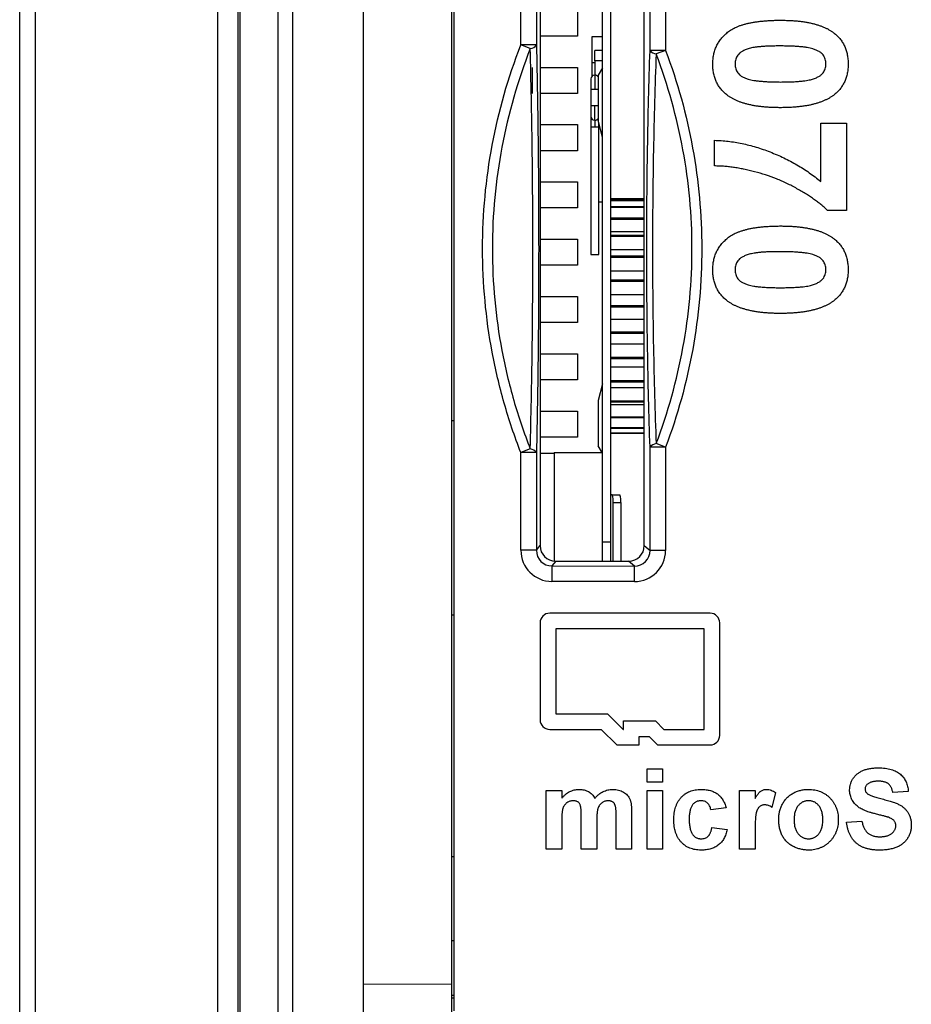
# Model space of a CAD drawing. Header units: millimetres. Extents: x 0 to 594, y 0 to 420.
# Tile 60 of 94: x 436 to 453, y 198 to 217. Entities that reach past the tile are written whole.
import ezdxf

# ---------------------------------------------------------------- set-up
doc = ezdxf.new("R2010")
doc.units = ezdxf.units.MM

msp = doc.modelspace()

# ---------------------------------------------------------------- linework, layer by layer
at = {"color": 7, "linetype": 'Continuous', "lineweight": 25}
for p, q in [((444.698, 198.115), (444.698, 231.661)), ((444.648, 231.598), (444.648, 198.632)), ((442.948, 228.451), (442.948, 196.046)), ((436.348, 194.71), (436.348, 227.363)), ((440.548, 196.046), (440.548, 227.087)), ((440.576, 227.087), (440.576, 196.046)), ((436.648, 226.649), (436.648, 196.018)), ((440.148, 226.649), (440.148, 196.018)), ((441.589, 223.374), (441.589, 196.046)), ((441.317, 196.046), (441.317, 223.217)), ((445.977, 216.665), (445.977, 218.541)), ((446.277, 218.541), (446.277, 216.665)), ((446.348, 218.452), (446.348, 207.049)), ((448.348, 207.049), (448.348, 218.452)), ((448.46, 216.561), (448.46, 218.545)), ((448.759, 218.545), (448.759, 216.561)), ((447.548, 207.125), (447.548, 218.075)), ((447.698, 218.075), (447.698, 207.125)), ((447.065, 217.335), (447.065, 216.835)), ((447.065, 216.835), (446.348, 216.835)), ((447.348, 216.068), (447.348, 216.825)), ((447.348, 216.825), (447.548, 216.825)), ((446.158, 216.595), (445.977, 216.665)), ((446.277, 216.665), (445.977, 216.665)), ((447.548, 216.559), (447.398, 216.559)), ((447.398, 216.359), (447.398, 216.559)), ((448.759, 216.561), (448.46, 216.561)), ((448.759, 216.561), (448.578, 216.493)), ((447.548, 216.359), (447.398, 216.359)), ((447.398, 216.359), (447.398, 216.087)), ((446.198, 216.235), (446.198, 215.735)), ((446.348, 216.235), (447.065, 216.235)), ((447.065, 216.235), (447.065, 215.735)), ((447.398, 216.325), (447.348, 216.325)), ((447.548, 216.223), (447.465, 216.087)), ((447.323, 216.012), (447.323, 215.812)), ((447.398, 216.087), (447.398, 215.812)), ((447.461, 216.072), (447.461, 215.228)), ((447.323, 215.812), (447.323, 215.495)), ((447.398, 215.812), (447.323, 215.812)), ((447.461, 215.812), (447.398, 215.812)), ((447.065, 215.735), (446.348, 215.735)), ((447.323, 215.495), (447.323, 215.295)), ((447.398, 215.495), (447.323, 215.495)), ((447.398, 215.22), (447.398, 215.495)), ((447.461, 215.495), (447.398, 215.495)), ((447.323, 215.295), (447.323, 215.095)), ((447.398, 215.22), (447.398, 215.095)), ((447.548, 214.896), (447.463, 215.216)), ((446.348, 215.135), (447.065, 215.135)), ((447.065, 215.135), (447.065, 214.635)), ((447.323, 215.095), (447.323, 212.644)), ((447.323, 215.095), (447.398, 215.095)), ((447.398, 215.095), (447.473, 215.095)), ((447.473, 215.095), (447.473, 215.179)), ((447.473, 212.644), (447.473, 215.095)), ((451.74, 215.164), (452.233, 215.164)), ((451.74, 214.044), (451.74, 215.164)), ((452.233, 215.164), (452.233, 213.485)), ((449.698, 214.341), (449.698, 214.835)), ((447.065, 214.635), (446.348, 214.635)), ((446.348, 214.035), (447.065, 214.035)), ((447.065, 214.035), (447.065, 213.535)), ((448.348, 213.711), (447.698, 213.711)), ((447.065, 213.535), (446.348, 213.535)), ((447.473, 213.65), (447.548, 213.65)), ((448.348, 213.69), (447.698, 213.69)), ((448.348, 213.678), (447.698, 213.678)), ((448.348, 213.674), (447.698, 213.674)), ((448.348, 213.556), (447.698, 213.556)), ((448.348, 213.546), (447.698, 213.546)), ((448.348, 213.339), (447.698, 213.339)), ((448.348, 213.329), (447.698, 213.329)), ((452.233, 213.485), (451.871, 213.485)), ((448.348, 213.313), (447.698, 213.313)), ((448.348, 213.075), (447.698, 213.075)), ((448.348, 213.007), (447.698, 213.007)), ((448.348, 212.987), (447.698, 212.987)), ((446.348, 212.935), (447.065, 212.935)), ((447.065, 212.935), (447.065, 212.435)), ((447.323, 212.644), (447.473, 212.644)), ((448.348, 212.73), (447.698, 212.73)), ((448.348, 212.607), (447.698, 212.607)), ((448.348, 212.583), (447.698, 212.583)), ((447.065, 212.435), (446.348, 212.435)), ((448.348, 212.32), (447.698, 212.32)), ((448.348, 212.149), (447.698, 212.149)), ((448.348, 212.122), (447.698, 212.122)), ((446.348, 211.835), (447.065, 211.835)), ((447.065, 211.835), (447.065, 211.335)), ((448.348, 211.867), (447.698, 211.867)), ((448.348, 211.656), (447.698, 211.656)), ((448.348, 211.628), (447.698, 211.628)), ((447.065, 211.335), (446.348, 211.335)), ((448.348, 211.393), (447.698, 211.393)), ((448.348, 211.152), (447.698, 211.152)), ((448.348, 211.124), (447.698, 211.124)), ((448.348, 210.921), (447.698, 210.921)), ((446.348, 210.735), (447.065, 210.735)), ((447.065, 210.735), (447.065, 210.235)), ((448.348, 210.663), (447.698, 210.663)), ((448.348, 210.637), (447.698, 210.637)), ((448.348, 210.476), (447.698, 210.476)), ((447.065, 210.235), (446.348, 210.235)), ((447.548, 210.154), (447.463, 209.835)), ((448.348, 210.213), (447.698, 210.213)), ((448.348, 210.19), (447.698, 210.19)), ((448.348, 210.079), (447.698, 210.079)), ((447.461, 209.823), (447.461, 208.979)), ((448.348, 209.826), (447.698, 209.826)), ((448.348, 209.806), (447.698, 209.806)), ((448.348, 209.751), (447.698, 209.751)), ((446.348, 209.635), (447.065, 209.635)), ((447.065, 209.635), (447.065, 209.135)), ((444.648, 209.451), (444.698, 209.451)), ((448.348, 209.519), (447.698, 209.519)), ((448.348, 209.505), (447.698, 209.505)), ((448.348, 209.31), (447.698, 209.31)), ((448.348, 209.301), (447.698, 209.301)), ((448.348, 209.207), (447.698, 209.207)), ((448.348, 209.205), (447.698, 209.205)), ((447.065, 209.135), (446.348, 209.135)), ((448.759, 208.94), (448.578, 209.008)), ((446.158, 208.906), (445.977, 208.836)), ((445.977, 206.96), (445.977, 208.836)), ((446.277, 208.836), (445.977, 208.836)), ((446.277, 208.836), (446.277, 206.96)), ((446.348, 208.825), (446.618, 208.825)), ((446.618, 208.836), (447.543, 208.836)), ((446.618, 208.836), (446.618, 208.825)), ((446.618, 208.825), (446.618, 206.752)), ((447.548, 208.828), (447.465, 208.964)), ((448.46, 206.956), (448.46, 208.94)), ((448.759, 208.94), (448.46, 208.94)), ((448.759, 208.94), (448.759, 206.956)), ((447.731, 208.025), (447.701, 208.025)), ((447.731, 208.025), (447.88, 208.025)), ((447.749, 207.875), (447.898, 207.875)), ((447.749, 206.75), (447.749, 207.875)), ((447.898, 207.875), (447.898, 206.75)), ((447.548, 207.125), (447.698, 207.125)), ((447.548, 206.75), (447.548, 207.125)), ((447.698, 207.125), (447.698, 206.75)), ((446.277, 206.96), (445.977, 206.96)), ((446.277, 206.96), (446.348, 207.049)), ((448.348, 207.049), (448.46, 206.956)), ((448.759, 206.956), (448.46, 206.956)), ((446.647, 206.75), (446.575, 206.66)), ((446.647, 206.75), (448.049, 206.75)), ((448.16, 206.658), (448.049, 206.75)), ((446.575, 206.66), (446.574, 206.361)), ((446.575, 206.66), (448.16, 206.658)), ((448.16, 206.359), (448.16, 206.658)), ((448.16, 206.359), (446.574, 206.361)), ((449.614, 205.751), (446.532, 205.751)), ((444.648, 205.722), (444.698, 205.722)), ((446.348, 205.567), (446.348, 203.704)), ((449.798, 203.405), (449.798, 205.567)), ((446.648, 205.451), (446.648, 203.82)), ((449.498, 205.451), (446.648, 205.451)), ((449.498, 203.521), (449.498, 205.451)), ((446.648, 203.82), (447.645, 203.82)), ((447.645, 203.82), (447.944, 203.521)), ((447.949, 203.682), (448.565, 203.682)), ((447.949, 203.521), (447.949, 203.682)), ((448.565, 203.682), (448.726, 203.521)), ((446.532, 203.52), (447.521, 203.52)), ((447.521, 203.52), (447.82, 203.221)), ((447.944, 203.521), (447.949, 203.521)), ((448.726, 203.521), (449.498, 203.521)), ((448.249, 203.221), (448.249, 203.382)), ((448.249, 203.382), (448.441, 203.382)), ((448.441, 203.382), (448.602, 203.221)), ((447.82, 203.221), (448.249, 203.221)), ((448.602, 203.221), (449.614, 203.221)), ((448.403, 202.762), (448.699, 202.762)), ((448.403, 202.505), (448.403, 202.762)), ((448.699, 202.762), (448.699, 202.505)), ((446.467, 202.347), (446.763, 202.347)), ((446.467, 201.221), (446.467, 202.347)), ((446.763, 202.347), (446.763, 202.196)), ((448.699, 202.505), (448.403, 202.505)), ((448.403, 202.347), (448.699, 202.347)), ((448.403, 201.221), (448.403, 202.347)), ((448.699, 202.347), (448.699, 201.221)), ((450.181, 202.347), (450.477, 202.347)), ((450.181, 201.221), (450.181, 202.347)), ((450.477, 202.347), (450.477, 202.19)), ((450.872, 202.305), (450.803, 202.023)), ((453.421, 202.327), (453.125, 202.308)), ((449.924, 202.011), (449.628, 201.972)), ((447.138, 201.221), (447.138, 201.842)), ((447.81, 201.221), (447.81, 201.868)), ((448.106, 201.938), (448.106, 201.221)), ((446.763, 201.771), (446.763, 201.221)), ((447.435, 201.765), (447.435, 201.221)), ((449.647, 201.636), (449.944, 201.596)), ((452.235, 201.735), (452.532, 201.755)), ((450.477, 201.555), (450.477, 201.221)), ((446.763, 201.221), (446.467, 201.221)), ((447.435, 201.221), (447.138, 201.221)), ((448.106, 201.221), (447.81, 201.221)), ((448.699, 201.221), (448.403, 201.221)), ((450.477, 201.221), (450.181, 201.221)), ((444.698, 201.075), (444.648, 201.075)), ((444.648, 199.465), (444.698, 199.465)), ((442.948, 198.625), (444.648, 198.632)), ((444.648, 198.632), (444.648, 196.209)), ((444.648, 198.414), (444.698, 198.414)), ((444.648, 198.364), (444.698, 198.364))]:
    msp.add_line(p, q, dxfattribs=at)
for centre, radius, start, end in [((446.146, 216.75), 0.155, 274.2968, 327.0282), ((448.596, 216.659), 0.167, 215.7857, 263.7797), ((447.398, 216.012), 0.075, 90, 180), ((447.398, 216.012), 0.075, 32.5311, 90), ((447.398, 215.295), 0.075, 180, 270), ((447.398, 215.295), 0.075, 270, 327.4689), ((448.596, 208.842), 0.167, 96.2203, 144.2143), ((446.146, 208.751), 0.155, 32.9718, 85.7032), ((447.702, 208.021), 0.00426, 99.5913, 145.4024), ((447.427, 207.912), 0.325, 353.4654, 20.3785), ((447.576, 207.912), 0.325, 353.4654, 20.3785), ((446.532, 205.567), 0.184, 90, 180), ((449.614, 205.567), 0.184, 0, 90), ((446.532, 203.704), 0.184, 180, 270), ((449.614, 203.405), 0.184, 270, 0)]:
    msp.add_arc(centre, radius, start, end, dxfattribs=at)
for centre, major_axis, ratio, start_param, end_param in [((447.465, 215.687), (0, 0.4), 0.037022, 0.060356, 0.279974), ((447.465, 215.612), (0, 0.4), 0.037022, 2.861619, 3.002918), ((447.465, 209.439), (0, 0.4), 0.037022, 0.138675, 0.279974), ((447.465, 209.363), (0, 0.4), 0.037022, 2.861619, 3.081237), ((446.579, 206.964), (0.377, 0.471), 0.993797, 2.248798, 3.811998), ((446.579, 206.964), (0.191, 0.239), 0.981655, 2.248798, 3.811998), ((446.649, 207.052), (0.212, 0.216), 0.992431, 2.349968, 3.913168), ((448.047, 207.052), (-0.212, 0.216), 0.992431, 2.370017, 3.933217), ((448.155, 206.961), (-0.465, 0.388), 0.990766, 2.268847, 3.832047), ((448.155, 206.961), (0.237, -0.197), 0.972882, 5.410439, 6.973639)]:
    msp.add_ellipse(centre, major_axis=major_axis, ratio=ratio, start_param=start_param, end_param=end_param, dxfattribs=at)
for points, knots in [([(449.665, 216.3), (449.666, 216.331), (449.668, 216.391), (449.682, 216.479), (449.704, 216.563), (449.735, 216.642), (449.776, 216.716), (449.825, 216.786), (449.884, 216.85), (449.939, 216.901), (449.989, 216.937), (450.03, 216.963), (450.074, 216.989), (450.122, 217.01), (450.174, 217.032), (450.229, 217.051), (450.287, 217.067), (450.349, 217.083), (450.415, 217.096), (450.484, 217.108), (450.556, 217.118), (450.632, 217.126), (450.712, 217.132), (450.795, 217.137), (450.881, 217.139), (450.94, 217.14), (450.97, 217.14)], [0, 0, 0, 0, 0.052409, 0.102698, 0.151428, 0.199593, 0.247225, 0.295496, 0.34477, 0.395913, 0.422466, 0.450208, 0.479008, 0.508969, 0.540574, 0.57368, 0.608385, 0.644555, 0.682462, 0.722219, 0.763823, 0.807353, 0.852522, 0.899675, 0.948823, 1, 1, 1, 1]), ([(450.97, 217.14), (450.999, 217.14), (451.057, 217.139), (451.142, 217.136), (451.225, 217.132), (451.304, 217.124), (451.379, 217.116), (451.452, 217.105), (451.522, 217.091), (451.588, 217.077), (451.651, 217.06), (451.711, 217.041), (451.768, 217.021), (451.822, 216.997), (451.873, 216.973), (451.92, 216.946), (451.964, 216.917), (451.992, 216.896), (452.006, 216.886)], [0, 0, 0, 0, 0.081528, 0.159784, 0.235738, 0.308558, 0.379166, 0.446733, 0.511894, 0.574459, 0.634361, 0.692522, 0.748444, 0.802153, 0.853874, 0.903962, 0.952603, 1, 1, 1, 1]), ([(452.006, 216.886), (452.026, 216.868), (452.068, 216.833), (452.121, 216.772), (452.166, 216.706), (452.203, 216.635), (452.232, 216.558), (452.251, 216.477), (452.264, 216.39), (452.266, 216.331), (452.266, 216.3)], [0, 0, 0, 0, 0.123954, 0.244691, 0.363928, 0.483447, 0.606014, 0.731315, 0.862763, 1, 1, 1, 1]), ([(445.977, 208.836), (445.856, 209.148), (445.749, 209.465), (445.566, 210.109), (445.488, 210.436), (445.304, 211.42), (445.243, 212.083), (445.243, 213.424), (445.305, 214.086), (445.55, 215.392), (445.734, 216.04), (445.977, 216.665)], [0, 0, 0, 0, 0.125, 0.125, 0.25, 0.25, 0.5, 0.5, 0.75, 0.75, 1, 1, 1, 1]), ([(446.158, 216.595), (445.917, 215.982), (445.735, 215.346), (445.492, 214.063), (445.43, 213.413), (445.43, 212.095), (445.491, 211.443), (445.674, 210.477), (445.75, 210.156), (445.932, 209.524), (446.038, 209.213), (446.158, 208.906)], [0, 0, 0, 0, 0.25, 0.25, 0.5, 0.5, 0.75, 0.75, 0.875, 0.875, 1, 1, 1, 1]), ([(446.158, 208.906), (446.175, 209.527), (446.187, 210.16), (446.204, 211.443), (446.208, 212.096), (446.208, 213.404), (446.204, 214.055), (446.187, 215.337), (446.175, 215.973), (446.158, 216.595)], [0, 0, 0, 0, 0.25, 0.25, 0.5, 0.5, 0.75, 0.75, 1, 1, 1, 1]), ([(446.277, 216.665), (446.291, 216.032), (446.302, 215.384), (446.316, 214.077), (446.32, 213.415), (446.32, 212.083), (446.316, 211.418), (446.302, 210.112), (446.291, 209.469), (446.277, 208.836)], [0, 0, 0, 0, 0.25, 0.25, 0.5, 0.5, 0.75, 0.75, 1, 1, 1, 1]), ([(448.46, 208.94), (448.439, 209.555), (448.423, 210.188), (448.402, 211.461), (448.397, 212.101), (448.397, 213.39), (448.402, 214.038), (448.423, 215.316), (448.439, 215.945), (448.46, 216.561)], [0, 0, 0, 0, 0.25, 0.25, 0.5, 0.5, 0.75, 0.75, 1, 1, 1, 1]), ([(448.759, 216.561), (448.989, 215.951), (449.163, 215.321), (449.394, 214.051), (449.453, 213.407), (449.454, 212.103), (449.395, 211.458), (449.163, 210.181), (448.989, 209.55), (448.759, 208.94)], [0, 0, 0, 0, 0.25, 0.25, 0.5, 0.5, 0.75, 0.75, 1, 1, 1, 1]), ([(450.965, 216.646), (450.93, 216.646), (450.863, 216.646), (450.767, 216.643), (450.679, 216.64), (450.6, 216.634), (450.529, 216.628), (450.466, 216.619), (450.412, 216.61), (450.354, 216.594), (450.293, 216.573), (450.231, 216.544), (450.182, 216.511), (450.146, 216.474), (450.123, 216.434), (450.105, 216.392), (450.096, 216.347), (450.094, 216.316), (450.093, 216.3)], [0, 0, 0, 0, 0.100815, 0.193261, 0.277343, 0.353642, 0.422141, 0.482525, 0.534771, 0.57972, 0.65568, 0.720886, 0.776676, 0.824221, 0.868123, 0.910889, 0.954896, 1, 1, 1, 1]), ([(451.586, 216.591), (451.57, 216.595), (451.534, 216.605), (451.476, 216.616), (451.41, 216.625), (451.336, 216.633), (451.255, 216.639), (451.165, 216.643), (451.068, 216.645), (451, 216.646), (450.965, 216.646)], [0, 0, 0, 0, 0.082373, 0.177042, 0.283337, 0.401576, 0.532699, 0.675937, 0.831413, 1, 1, 1, 1]), ([(451.838, 216.3), (451.838, 216.316), (451.836, 216.347), (451.825, 216.392), (451.809, 216.435), (451.784, 216.475), (451.75, 216.512), (451.705, 216.543), (451.65, 216.57), (451.608, 216.584), (451.586, 216.591)], [0, 0, 0, 0, 0.113638, 0.222386, 0.331252, 0.44131, 0.558128, 0.686986, 0.834053, 1, 1, 1, 1]), ([(448.578, 216.493), (448.554, 215.889), (448.537, 215.27), (448.513, 214.015), (448.507, 213.378), (448.508, 212.112), (448.513, 211.483), (448.537, 210.233), (448.554, 209.612), (448.578, 209.008)], [0, 0, 0, 0, 0.25, 0.25, 0.5, 0.5, 0.75, 0.75, 1, 1, 1, 1]), ([(448.578, 209.008), (448.805, 209.607), (448.978, 210.226), (449.208, 211.48), (449.266, 212.114), (449.266, 213.396), (449.207, 214.028), (448.978, 215.275), (448.805, 215.894), (448.578, 216.493)], [0, 0, 0, 0, 0.25, 0.25, 0.5, 0.5, 0.75, 0.75, 1, 1, 1, 1]), ([(449.926, 215.715), (449.905, 215.733), (449.864, 215.768), (449.811, 215.829), (449.765, 215.895), (449.729, 215.966), (449.7, 216.042), (449.68, 216.124), (449.667, 216.21), (449.666, 216.27), (449.665, 216.3)], [0, 0, 0, 0, 0.123958, 0.2447, 0.363941, 0.484152, 0.605999, 0.731306, 0.862758, 1, 1, 1, 1]), ([(450.093, 216.3), (450.094, 216.285), (450.095, 216.254), (450.106, 216.209), (450.123, 216.166), (450.147, 216.126), (450.181, 216.089), (450.226, 216.057), (450.282, 216.03), (450.323, 216.017), (450.345, 216.009)], [0, 0, 0, 0, 0.112424, 0.222385, 0.330122, 0.441243, 0.558075, 0.686949, 0.834033, 1, 1, 1, 1]), ([(450.965, 215.954), (451, 215.955), (451.067, 215.955), (451.163, 215.957), (451.251, 215.961), (451.33, 215.966), (451.401, 215.974), (451.463, 215.981), (451.517, 215.992), (451.575, 216.006), (451.637, 216.027), (451.699, 216.057), (451.748, 216.089), (451.784, 216.126), (451.808, 216.167), (451.826, 216.209), (451.836, 216.254), (451.838, 216.285), (451.838, 216.3)], [0, 0, 0, 0, 0.100716, 0.193056, 0.277568, 0.353755, 0.421742, 0.481998, 0.534282, 0.579063, 0.655411, 0.720766, 0.776222, 0.824058, 0.868173, 0.911352, 0.954942, 1, 1, 1, 1]), ([(452.266, 216.3), (452.266, 216.27), (452.264, 216.21), (452.252, 216.123), (452.231, 216.042), (452.202, 215.965), (452.165, 215.894), (452.119, 215.828), (452.065, 215.766), (452.024, 215.731), (452.002, 215.713)], [0, 0, 0, 0, 0.137328, 0.267362, 0.392979, 0.514219, 0.634186, 0.754343, 0.875571, 1, 1, 1, 1]), ([(450.345, 216.009), (450.362, 216.005), (450.397, 215.995), (450.455, 215.984), (450.521, 215.975), (450.594, 215.968), (450.676, 215.962), (450.765, 215.958), (450.862, 215.955), (450.93, 215.955), (450.965, 215.954)], [0, 0, 0, 0, 0.082643, 0.176812, 0.2826379, 0.4012643, 0.5319943, 0.675701, 0.831686, 1, 1, 1, 1]), ([(450.965, 215.461), (450.935, 215.461), (450.877, 215.461), (450.791, 215.464), (450.709, 215.469), (450.63, 215.476), (450.554, 215.485), (450.481, 215.495), (450.411, 215.509), (450.345, 215.524), (450.281, 215.54), (450.221, 215.559), (450.164, 215.58), (450.11, 215.603), (450.059, 215.627), (450.012, 215.654), (449.967, 215.683), (449.94, 215.704), (449.926, 215.715)], [0, 0, 0, 0, 0.081776, 0.160289, 0.236034, 0.309124, 0.379537, 0.447385, 0.512367, 0.574862, 0.634935, 0.692935, 0.748703, 0.802698, 0.854277, 0.904227, 0.952734, 1, 1, 1, 1]), ([(452.002, 215.713), (451.989, 215.702), (451.962, 215.681), (451.917, 215.653), (451.871, 215.626), (451.82, 215.602), (451.766, 215.579), (451.709, 215.558), (451.649, 215.54), (451.586, 215.523), (451.52, 215.508), (451.45, 215.496), (451.377, 215.485), (451.3, 215.476), (451.221, 215.469), (451.139, 215.464), (451.053, 215.461), (450.994, 215.461), (450.965, 215.461)], [0, 0, 0, 0, 0.046673, 0.095252, 0.144865, 0.196314, 0.249768, 0.305781, 0.363274, 0.423435, 0.486023, 0.551479, 0.619427, 0.689945, 0.763143, 0.839001, 0.918103, 1, 1, 1, 1]), ([(449.698, 214.835), (449.742, 214.833), (449.83, 214.83), (449.962, 214.818), (450.095, 214.798), (450.228, 214.774), (450.362, 214.742), (450.497, 214.705), (450.632, 214.661), (450.767, 214.611), (450.9, 214.557), (451.031, 214.497), (451.158, 214.432), (451.282, 214.364), (451.402, 214.291), (451.518, 214.213), (451.631, 214.132), (451.703, 214.073), (451.74, 214.044)], [0, 0, 0, 0, 0.058953, 0.118561, 0.178523, 0.239353, 0.301026, 0.363774, 0.427383, 0.492334, 0.557476, 0.62196, 0.685889, 0.749255, 0.812267, 0.875036, 0.937534, 1, 1, 1, 1]), ([(451.871, 213.485), (451.853, 213.502), (451.817, 213.538), (451.757, 213.59), (451.692, 213.642), (451.621, 213.694), (451.545, 213.748), (451.463, 213.8), (451.375, 213.853), (451.251, 213.924), (451.09, 214.008), (450.889, 214.096), (450.681, 214.17), (450.505, 214.222), (450.364, 214.257), (450.26, 214.28), (450.16, 214.298), (450.062, 214.315), (449.967, 214.326), (449.875, 214.335), (449.785, 214.34), (449.727, 214.341), (449.698, 214.341)], [0, 0, 0, 0, 0.0314285, 0.064608, 0.0994432, 0.1364617, 0.1753589, 0.2161093, 0.2589877, 0.3040194, 0.3957723, 0.4876348, 0.5798228, 0.67266, 0.7186494, 0.7630358, 0.8058516, 0.8473803, 0.8875957, 0.9263833, 0.9637533, 1, 1, 1, 1]), ([(449.665, 212.349), (449.666, 212.38), (449.668, 212.44), (449.682, 212.528), (449.704, 212.612), (449.735, 212.69), (449.776, 212.765), (449.825, 212.835), (449.884, 212.899), (449.939, 212.949), (449.989, 212.986), (450.03, 213.012), (450.074, 213.037), (450.122, 213.059), (450.174, 213.08), (450.229, 213.099), (450.287, 213.116), (450.349, 213.132), (450.415, 213.145), (450.484, 213.157), (450.556, 213.166), (450.632, 213.175), (450.712, 213.181), (450.795, 213.185), (450.881, 213.188), (450.94, 213.188), (450.97, 213.189)], [0, 0, 0, 0, 0.052409, 0.102698, 0.151428, 0.199593, 0.247225, 0.295496, 0.34477, 0.395913, 0.422466, 0.450208, 0.479008, 0.508969, 0.540574, 0.57368, 0.608385, 0.644555, 0.682462, 0.722219, 0.763823, 0.807353, 0.852522, 0.899675, 0.948823, 1, 1, 1, 1]), ([(450.97, 213.189), (450.999, 213.188), (451.057, 213.188), (451.142, 213.185), (451.225, 213.181), (451.304, 213.173), (451.379, 213.164), (451.452, 213.154), (451.522, 213.14), (451.588, 213.126), (451.651, 213.109), (451.711, 213.09), (451.768, 213.07), (451.822, 213.046), (451.873, 213.022), (451.92, 212.995), (451.964, 212.966), (451.992, 212.945), (452.006, 212.934)], [0, 0, 0, 0, 0.081528, 0.159784, 0.235738, 0.308558, 0.379166, 0.446733, 0.511894, 0.574459, 0.634361, 0.692522, 0.748444, 0.802153, 0.853874, 0.903962, 0.952603, 1, 1, 1, 1]), ([(452.006, 212.934), (452.026, 212.917), (452.068, 212.881), (452.121, 212.82), (452.166, 212.755), (452.203, 212.683), (452.232, 212.607), (452.251, 212.525), (452.264, 212.439), (452.266, 212.379), (452.266, 212.349)], [0, 0, 0, 0, 0.123954, 0.244691, 0.363928, 0.483447, 0.606014, 0.731315, 0.862763, 1, 1, 1, 1]), ([(450.965, 212.695), (450.93, 212.695), (450.863, 212.695), (450.767, 212.692), (450.679, 212.689), (450.6, 212.683), (450.529, 212.677), (450.466, 212.668), (450.412, 212.658), (450.354, 212.643), (450.293, 212.622), (450.231, 212.593), (450.182, 212.56), (450.146, 212.523), (450.123, 212.482), (450.105, 212.441), (450.096, 212.395), (450.094, 212.365), (450.093, 212.349)], [0, 0, 0, 0, 0.100815, 0.193261, 0.277343, 0.353642, 0.422141, 0.482525, 0.534771, 0.57972, 0.65568, 0.720886, 0.776676, 0.824221, 0.868123, 0.910889, 0.954896, 1, 1, 1, 1]), ([(451.586, 212.64), (451.57, 212.644), (451.534, 212.654), (451.476, 212.665), (451.41, 212.674), (451.336, 212.681), (451.255, 212.688), (451.165, 212.691), (451.068, 212.694), (451, 212.694), (450.965, 212.695)], [0, 0, 0, 0, 0.082373, 0.177042, 0.283337, 0.401576, 0.532699, 0.675937, 0.831413, 1, 1, 1, 1]), ([(451.838, 212.349), (451.838, 212.365), (451.836, 212.396), (451.825, 212.441), (451.809, 212.483), (451.784, 212.523), (451.75, 212.56), (451.705, 212.592), (451.65, 212.619), (451.608, 212.632), (451.586, 212.64)], [0, 0, 0, 0, 0.113638, 0.222386, 0.331252, 0.44131, 0.558128, 0.686986, 0.834053, 1, 1, 1, 1]), ([(449.926, 211.763), (449.905, 211.781), (449.864, 211.817), (449.811, 211.878), (449.765, 211.943), (449.729, 212.015), (449.7, 212.091), (449.68, 212.173), (449.667, 212.259), (449.666, 212.319), (449.665, 212.349)], [0, 0, 0, 0, 0.123958, 0.2447, 0.363941, 0.484152, 0.605999, 0.731306, 0.862758, 1, 1, 1, 1]), ([(450.093, 212.349), (450.094, 212.333), (450.095, 212.302), (450.106, 212.257), (450.123, 212.215), (450.147, 212.174), (450.181, 212.137), (450.226, 212.106), (450.282, 212.079), (450.323, 212.065), (450.345, 212.058)], [0, 0, 0, 0, 0.112424, 0.2223849, 0.3301224, 0.4412432, 0.558075, 0.6869486, 0.8340327, 1, 1, 1, 1]), ([(450.965, 212.003), (451, 212.003), (451.067, 212.004), (451.163, 212.006), (451.251, 212.01), (451.33, 212.015), (451.401, 212.022), (451.463, 212.03), (451.517, 212.04), (451.575, 212.055), (451.637, 212.076), (451.699, 212.106), (451.748, 212.138), (451.784, 212.175), (451.808, 212.215), (451.826, 212.258), (451.836, 212.302), (451.838, 212.333), (451.838, 212.349)], [0, 0, 0, 0, 0.100716, 0.193056, 0.277568, 0.353755, 0.421742, 0.481998, 0.534282, 0.579063, 0.655411, 0.720766, 0.776222, 0.824058, 0.868173, 0.911352, 0.954942, 1, 1, 1, 1]), ([(452.266, 212.349), (452.266, 212.318), (452.264, 212.259), (452.252, 212.172), (452.231, 212.091), (452.202, 212.014), (452.165, 211.943), (452.119, 211.877), (452.065, 211.815), (452.024, 211.779), (452.002, 211.761)], [0, 0, 0, 0, 0.1373283, 0.2673624, 0.3929795, 0.5142193, 0.634186, 0.7543432, 0.8755708, 1, 1, 1, 1]), ([(450.345, 212.058), (450.362, 212.054), (450.397, 212.044), (450.455, 212.033), (450.521, 212.024), (450.594, 212.017), (450.676, 212.01), (450.765, 212.006), (450.862, 212.004), (450.93, 212.003), (450.965, 212.003)], [0, 0, 0, 0, 0.082643, 0.176812, 0.282638, 0.401264, 0.531994, 0.675701, 0.831686, 1, 1, 1, 1]), ([(450.965, 211.509), (450.935, 211.509), (450.877, 211.51), (450.791, 211.513), (450.709, 211.517), (450.63, 211.525), (450.554, 211.533), (450.481, 211.544), (450.411, 211.558), (450.345, 211.573), (450.281, 211.589), (450.221, 211.608), (450.164, 211.628), (450.11, 211.652), (450.059, 211.676), (450.012, 211.703), (449.967, 211.732), (449.94, 211.753), (449.926, 211.763)], [0, 0, 0, 0, 0.081776, 0.160289, 0.236034, 0.309124, 0.379537, 0.447385, 0.512367, 0.574862, 0.634935, 0.692935, 0.748703, 0.802698, 0.854277, 0.904227, 0.952734, 1, 1, 1, 1]), ([(452.002, 211.761), (451.989, 211.751), (451.962, 211.73), (451.917, 211.702), (451.871, 211.674), (451.82, 211.651), (451.766, 211.628), (451.709, 211.607), (451.649, 211.588), (451.586, 211.572), (451.52, 211.557), (451.45, 211.544), (451.377, 211.533), (451.3, 211.525), (451.221, 211.517), (451.139, 211.513), (451.053, 211.51), (450.994, 211.509), (450.965, 211.509)], [0, 0, 0, 0, 0.046673, 0.095252, 0.144865, 0.196314, 0.249768, 0.305781, 0.363274, 0.423435, 0.486023, 0.551479, 0.619427, 0.689945, 0.763143, 0.839001, 0.918103, 1, 1, 1, 1]), ([(452.295, 202.356), (452.295, 202.375), (452.297, 202.413), (452.31, 202.469), (452.33, 202.524), (452.354, 202.566), (452.377, 202.599), (452.396, 202.622), (452.416, 202.644), (452.439, 202.664), (452.464, 202.683), (452.49, 202.699), (452.518, 202.715), (452.558, 202.734), (452.613, 202.754), (452.684, 202.77), (452.762, 202.78), (452.816, 202.781), (452.844, 202.782)], [0, 0, 0, 0, 0.073758, 0.146314, 0.219931, 0.295355, 0.333985, 0.372228, 0.410559, 0.449522, 0.48845, 0.5285, 0.569766, 0.611707, 0.699547, 0.793005, 0.892708, 1, 1, 1, 1]), ([(452.844, 202.782), (452.867, 202.782), (452.911, 202.781), (452.976, 202.775), (453.036, 202.766), (453.092, 202.752), (453.143, 202.734), (453.19, 202.713), (453.233, 202.688), (453.271, 202.659), (453.305, 202.627), (453.334, 202.592), (453.359, 202.554), (453.381, 202.514), (453.397, 202.471), (453.41, 202.425), (453.418, 202.377), (453.42, 202.344), (453.421, 202.327)], [0, 0, 0, 0, 0.08282, 0.161084, 0.23435, 0.303453, 0.368554, 0.430806, 0.490159, 0.547891, 0.604075, 0.659129, 0.713948, 0.768331, 0.823595, 0.880408, 0.93902, 1, 1, 1, 1]), ([(446.763, 202.196), (446.775, 202.21), (446.797, 202.236), (446.835, 202.271), (446.875, 202.301), (446.916, 202.325), (446.959, 202.344), (447.003, 202.357), (447.05, 202.365), (447.081, 202.366), (447.097, 202.367)], [0, 0, 0, 0, 0.138499, 0.270148, 0.396223, 0.518787, 0.637678, 0.757141, 0.877373, 1, 1, 1, 1]), ([(447.097, 202.367), (447.114, 202.366), (447.146, 202.365), (447.193, 202.358), (447.236, 202.344), (447.276, 202.325), (447.313, 202.301), (447.346, 202.272), (447.375, 202.236), (447.392, 202.21), (447.4, 202.196)], [0, 0, 0, 0, 0.13593, 0.264952, 0.387855, 0.507021, 0.625092, 0.745081, 0.869527, 1, 1, 1, 1]), ([(447.4, 202.196), (447.412, 202.21), (447.436, 202.237), (447.475, 202.271), (447.516, 202.301), (447.558, 202.325), (447.601, 202.344), (447.646, 202.357), (447.693, 202.365), (447.725, 202.366), (447.741, 202.367)], [0, 0, 0, 0, 0.139179, 0.2724, 0.398582, 0.521059, 0.640425, 0.759925, 0.878325, 1, 1, 1, 1]), ([(447.741, 202.367), (447.76, 202.366), (447.799, 202.365), (447.853, 202.356), (447.904, 202.34), (447.949, 202.318), (447.989, 202.29), (448.024, 202.256), (448.054, 202.215), (448.068, 202.185), (448.076, 202.17)], [0, 0, 0, 0, 0.1426098, 0.2765947, 0.401809, 0.5228604, 0.6401421, 0.7571937, 0.8756053, 1, 1, 1, 1]), ([(448.916, 201.783), (448.917, 201.806), (448.917, 201.849), (448.925, 201.913), (448.935, 201.972), (448.951, 202.028), (448.97, 202.08), (448.995, 202.128), (449.024, 202.173), (449.057, 202.213), (449.094, 202.25), (449.135, 202.281), (449.178, 202.308), (449.225, 202.329), (449.275, 202.346), (449.327, 202.358), (449.383, 202.366), (449.422, 202.366), (449.442, 202.367)], [0, 0, 0, 0, 0.075391, 0.146985, 0.21516, 0.28003, 0.342457, 0.402868, 0.462101, 0.521056, 0.579254, 0.636419, 0.693473, 0.750952, 0.809702, 0.870606, 0.933618, 1, 1, 1, 1]), ([(449.442, 202.367), (449.458, 202.367), (449.489, 202.366), (449.535, 202.362), (449.578, 202.355), (449.619, 202.346), (449.657, 202.333), (449.693, 202.318), (449.726, 202.3), (449.756, 202.28), (449.785, 202.256), (449.811, 202.23), (449.835, 202.2), (449.857, 202.168), (449.877, 202.133), (449.895, 202.095), (449.911, 202.054), (449.92, 202.026), (449.924, 202.011)], [0, 0, 0, 0, 0.073658, 0.143828, 0.21072, 0.274262, 0.335761, 0.394764, 0.451798, 0.508222, 0.564185, 0.620925, 0.67858, 0.738285, 0.799583, 0.863345, 0.930139, 1, 1, 1, 1]), ([(450.477, 202.19), (450.482, 202.199), (450.492, 202.216), (450.507, 202.24), (450.521, 202.262), (450.536, 202.281), (450.549, 202.298), (450.562, 202.313), (450.575, 202.325), (450.592, 202.337), (450.614, 202.349), (450.641, 202.36), (450.671, 202.366), (450.691, 202.366), (450.701, 202.367)], [0, 0, 0, 0, 0.101582, 0.195976, 0.282074, 0.360908, 0.432832, 0.497131, 0.555658, 0.607536, 0.704438, 0.801726, 0.898654, 1, 1, 1, 1]), ([(450.701, 202.367), (450.716, 202.366), (450.745, 202.364), (450.789, 202.353), (450.832, 202.332), (450.859, 202.314), (450.872, 202.305)], [0, 0, 0, 0, 0.239015, 0.480055, 0.731757, 1, 1, 1, 1]), ([(450.932, 201.8), (450.933, 201.824), (450.934, 201.873), (450.948, 201.945), (450.971, 202.016), (450.997, 202.074), (451.022, 202.118), (451.043, 202.149), (451.066, 202.179), (451.091, 202.206), (451.117, 202.232), (451.145, 202.255), (451.176, 202.276), (451.208, 202.295), (451.241, 202.312), (451.276, 202.327), (451.312, 202.339), (451.348, 202.349), (451.386, 202.357), (451.424, 202.363), (451.463, 202.366), (451.49, 202.367), (451.504, 202.367)], [0, 0, 0, 0, 0.080992, 0.162141, 0.244135, 0.328745, 0.371396, 0.413193, 0.454437, 0.495169, 0.53562, 0.576273, 0.617126, 0.658595, 0.700411, 0.742144, 0.783846, 0.825811, 0.868199, 0.911452, 0.955112, 1, 1, 1, 1]), ([(451.504, 202.367), (451.524, 202.367), (451.564, 202.366), (451.623, 202.358), (451.68, 202.345), (451.733, 202.327), (451.783, 202.304), (451.831, 202.275), (451.876, 202.242), (451.917, 202.203), (451.955, 202.161), (451.987, 202.115), (452.015, 202.067), (452.038, 202.017), (452.056, 201.963), (452.068, 201.907), (452.076, 201.848), (452.077, 201.808), (452.077, 201.787)], [0, 0, 0, 0, 0.067253, 0.132301, 0.195046, 0.256021, 0.316611, 0.376898, 0.437681, 0.499809, 0.561756, 0.622956, 0.68348, 0.743929, 0.805438, 0.868034, 0.932747, 1, 1, 1, 1]), ([(452.437, 202.049), (452.426, 202.06), (452.404, 202.08), (452.374, 202.115), (452.35, 202.151), (452.33, 202.188), (452.314, 202.228), (452.303, 202.269), (452.296, 202.312), (452.295, 202.341), (452.295, 202.356)], [0, 0, 0, 0, 0.133054, 0.260864, 0.384835, 0.506941, 0.627504, 0.749214, 0.872651, 1, 1, 1, 1]), ([(452.64, 202.47), (452.632, 202.464), (452.618, 202.453), (452.602, 202.43), (452.593, 202.404), (452.592, 202.386), (452.591, 202.377)], [0, 0, 0, 0, 0.259464, 0.502502, 0.744885, 1, 1, 1, 1]), ([(452.591, 202.377), (452.592, 202.368), (452.592, 202.351), (452.602, 202.326), (452.616, 202.304), (452.63, 202.292), (452.637, 202.285)], [0, 0, 0, 0, 0.246345, 0.485261, 0.731951, 1, 1, 1, 1]), ([(452.848, 202.525), (452.837, 202.525), (452.816, 202.524), (452.785, 202.522), (452.756, 202.518), (452.729, 202.512), (452.704, 202.504), (452.681, 202.495), (452.659, 202.483), (452.646, 202.475), (452.64, 202.47)], [0, 0, 0, 0, 0.148335, 0.288592, 0.421401, 0.547152, 0.666859, 0.782766, 0.892668, 1, 1, 1, 1]), ([(453.125, 202.308), (453.123, 202.317), (453.119, 202.335), (453.112, 202.361), (453.104, 202.385), (453.094, 202.407), (453.083, 202.427), (453.07, 202.445), (453.056, 202.461), (453.041, 202.474), (453.024, 202.487), (453.004, 202.497), (452.983, 202.506), (452.96, 202.513), (452.935, 202.518), (452.907, 202.522), (452.878, 202.524), (452.858, 202.525), (452.848, 202.525)], [0, 0, 0, 0, 0.071942, 0.140207, 0.204905, 0.264912, 0.322857, 0.378531, 0.431843, 0.484049, 0.536898, 0.59195, 0.649895, 0.711385, 0.777189, 0.846914, 0.920798, 1, 1, 1, 1]), ([(448.076, 202.17), (448.078, 202.163), (448.084, 202.15), (448.09, 202.127), (448.095, 202.103), (448.099, 202.075), (448.102, 202.045), (448.105, 202.011), (448.106, 201.975), (448.106, 201.95), (448.106, 201.938)], [0, 0, 0, 0, 0.087936, 0.184651, 0.29317, 0.411298, 0.541902, 0.682588, 0.836084, 1, 1, 1, 1]), ([(452.637, 202.285), (452.642, 202.281), (452.655, 202.272), (452.678, 202.26), (452.705, 202.247), (452.738, 202.235), (452.776, 202.222), (452.819, 202.209), (452.867, 202.196), (452.92, 202.183), (452.973, 202.171), (453.023, 202.157), (453.07, 202.143), (453.113, 202.129), (453.153, 202.116), (453.189, 202.102), (453.222, 202.088), (453.259, 202.069), (453.302, 202.044), (453.347, 202.007), (453.387, 201.965), (453.415, 201.926), (453.434, 201.892), (453.446, 201.865), (453.457, 201.837), (453.465, 201.807), (453.472, 201.776), (453.477, 201.743), (453.48, 201.709), (453.48, 201.686), (453.48, 201.674)], [0, 0, 0, 0, 0.018281, 0.040851, 0.06742, 0.098236, 0.13339, 0.172761, 0.216898, 0.265232, 0.314356, 0.360395, 0.4033, 0.443173, 0.480216, 0.513952, 0.544926, 0.573058, 0.625371, 0.67606, 0.726118, 0.776675, 0.802168, 0.82813, 0.85447, 0.881844, 0.909815, 0.938613, 0.968808, 1, 1, 1, 1]), ([(446.986, 202.15), (446.975, 202.149), (446.953, 202.148), (446.921, 202.141), (446.891, 202.129), (446.863, 202.113), (446.838, 202.092), (446.817, 202.067), (446.799, 202.037), (446.788, 202.01), (446.78, 201.985), (446.776, 201.963), (446.772, 201.938), (446.769, 201.91), (446.766, 201.879), (446.764, 201.846), (446.763, 201.809), (446.763, 201.784), (446.763, 201.771)], [0, 0, 0, 0, 0.066319, 0.130209, 0.194024, 0.25858, 0.323552, 0.389318, 0.457265, 0.528773, 0.568676, 0.613528, 0.663623, 0.719664, 0.781054, 0.848526, 0.921501, 1, 1, 1, 1]), ([(447.138, 201.842), (447.138, 201.855), (447.138, 201.88), (447.138, 201.916), (447.136, 201.948), (447.134, 201.976), (447.133, 202.001), (447.13, 202.022), (447.127, 202.04), (447.122, 202.058), (447.115, 202.077), (447.104, 202.096), (447.091, 202.113), (447.075, 202.127), (447.056, 202.137), (447.035, 202.145), (447.011, 202.149), (446.994, 202.149), (446.986, 202.15)], [0, 0, 0, 0, 0.0999823, 0.1906019, 0.2718951, 0.3439078, 0.4066335, 0.4609851, 0.5054179, 0.5417952, 0.602865, 0.659541, 0.7123612, 0.7638716, 0.8159942, 0.8715833, 0.932713, 1, 1, 1, 1]), ([(447.654, 202.15), (447.644, 202.149), (447.623, 202.148), (447.593, 202.141), (447.564, 202.129), (447.537, 202.112), (447.511, 202.09), (447.49, 202.064), (447.471, 202.033), (447.46, 202.004), (447.453, 201.978), (447.448, 201.956), (447.444, 201.93), (447.441, 201.902), (447.438, 201.872), (447.436, 201.838), (447.435, 201.802), (447.435, 201.778), (447.435, 201.765)], [0, 0, 0, 0, 0.061297, 0.122221, 0.184458, 0.249553, 0.315692, 0.38278, 0.45306, 0.528124, 0.569154, 0.615276, 0.666615, 0.7225, 0.784465, 0.850604, 0.922853, 1, 1, 1, 1]), ([(447.78, 202.086), (447.776, 202.091), (447.769, 202.101), (447.757, 202.114), (447.743, 202.125), (447.728, 202.134), (447.711, 202.141), (447.693, 202.146), (447.674, 202.149), (447.661, 202.149), (447.654, 202.15)], [0, 0, 0, 0, 0.125916, 0.247198, 0.364764, 0.483826, 0.604639, 0.728436, 0.859758, 1, 1, 1, 1]), ([(447.81, 201.868), (447.81, 201.881), (447.81, 201.907), (447.809, 201.944), (447.806, 201.977), (447.803, 202.006), (447.799, 202.031), (447.793, 202.053), (447.787, 202.071), (447.782, 202.081), (447.78, 202.086)], [0, 0, 0, 0, 0.181073, 0.346898, 0.494945, 0.626752, 0.742606, 0.842929, 0.928374, 1, 1, 1, 1]), ([(449.439, 202.15), (449.431, 202.149), (449.414, 202.149), (449.39, 202.145), (449.367, 202.139), (449.346, 202.13), (449.326, 202.118), (449.307, 202.105), (449.29, 202.088), (449.274, 202.069), (449.259, 202.047), (449.247, 202.022), (449.236, 201.993), (449.228, 201.961), (449.221, 201.926), (449.216, 201.887), (449.213, 201.845), (449.213, 201.816), (449.213, 201.801)], [0, 0, 0, 0, 0.05388, 0.105024, 0.154877, 0.203747, 0.252833, 0.301664, 0.352267, 0.404872, 0.460208, 0.520085, 0.584455, 0.654506, 0.731348, 0.814054, 0.903505, 1, 1, 1, 1]), ([(449.628, 201.972), (449.625, 201.986), (449.62, 202.012), (449.607, 202.049), (449.589, 202.08), (449.566, 202.105), (449.539, 202.125), (449.509, 202.14), (449.475, 202.148), (449.451, 202.149), (449.439, 202.15)], [0, 0, 0, 0, 0.14794, 0.282235, 0.40585, 0.522608, 0.635731, 0.750418, 0.870354, 1, 1, 1, 1]), ([(450.669, 202.071), (450.659, 202.07), (450.64, 202.069), (450.613, 202.063), (450.589, 202.053), (450.566, 202.038), (450.545, 202.017), (450.528, 201.99), (450.513, 201.956), (450.502, 201.923), (450.495, 201.891), (450.49, 201.861), (450.486, 201.824), (450.483, 201.782), (450.48, 201.734), (450.479, 201.679), (450.477, 201.619), (450.477, 201.577), (450.477, 201.555)], [0, 0, 0, 0, 0.047051, 0.091596, 0.134789, 0.178167, 0.223829, 0.275881, 0.335712, 0.404792, 0.446161, 0.496256, 0.556147, 0.625989, 0.704794, 0.793638, 0.892036, 1, 1, 1, 1]), ([(450.803, 202.023), (450.791, 202.03), (450.769, 202.044), (450.735, 202.059), (450.701, 202.069), (450.679, 202.07), (450.669, 202.071)], [0, 0, 0, 0, 0.284935, 0.542857, 0.779294, 1, 1, 1, 1]), ([(451.505, 202.15), (451.496, 202.149), (451.477, 202.149), (451.449, 202.144), (451.422, 202.137), (451.397, 202.127), (451.373, 202.113), (451.35, 202.097), (451.328, 202.077), (451.307, 202.056), (451.288, 202.031), (451.272, 202.003), (451.258, 201.973), (451.247, 201.94), (451.238, 201.905), (451.232, 201.867), (451.229, 201.826), (451.228, 201.798), (451.228, 201.784)], [0, 0, 0, 0, 0.055853, 0.109882, 0.163427, 0.216436, 0.26985, 0.324436, 0.380513, 0.439057, 0.499389, 0.561205, 0.625875, 0.692442, 0.762985, 0.837717, 0.916607, 1, 1, 1, 1]), ([(451.781, 201.786), (451.781, 201.801), (451.78, 201.828), (451.777, 201.868), (451.771, 201.906), (451.762, 201.941), (451.751, 201.973), (451.737, 202.003), (451.721, 202.031), (451.702, 202.056), (451.682, 202.077), (451.66, 202.097), (451.637, 202.113), (451.613, 202.127), (451.588, 202.137), (451.561, 202.144), (451.534, 202.149), (451.515, 202.149), (451.505, 202.15)], [0, 0, 0, 0, 0.083257, 0.161387, 0.235346, 0.306138, 0.372507, 0.436992, 0.499153, 0.559459, 0.617918, 0.674309, 0.7292, 0.782913, 0.835659, 0.889503, 0.943835, 1, 1, 1, 1]), ([(452.789, 201.898), (452.769, 201.903), (452.73, 201.913), (452.674, 201.93), (452.623, 201.947), (452.577, 201.966), (452.535, 201.985), (452.498, 202.005), (452.465, 202.026), (452.446, 202.042), (452.437, 202.049)], [0, 0, 0, 0, 0.1617351, 0.3120415, 0.4522044, 0.5812201, 0.6998553, 0.8092239, 0.9084546, 1, 1, 1, 1]), ([(449.439, 201.201), (449.42, 201.202), (449.382, 201.203), (449.327, 201.21), (449.274, 201.222), (449.225, 201.239), (449.178, 201.26), (449.135, 201.287), (449.095, 201.319), (449.058, 201.355), (449.024, 201.396), (448.995, 201.44), (448.971, 201.488), (448.951, 201.54), (448.935, 201.596), (448.925, 201.655), (448.917, 201.718), (448.917, 201.761), (448.916, 201.783)], [0, 0, 0, 0, 0.066, 0.12862, 0.189133, 0.247832, 0.305585, 0.362613, 0.420264, 0.478738, 0.537973, 0.597488, 0.658186, 0.720709, 0.785552, 0.853707, 0.924948, 1, 1, 1, 1]), ([(449.213, 201.801), (449.213, 201.784), (449.213, 201.752), (449.216, 201.705), (449.221, 201.662), (449.228, 201.623), (449.237, 201.588), (449.247, 201.557), (449.26, 201.529), (449.275, 201.505), (449.291, 201.485), (449.31, 201.467), (449.329, 201.452), (449.35, 201.44), (449.372, 201.43), (449.395, 201.424), (449.42, 201.419), (449.437, 201.419), (449.446, 201.419)], [0, 0, 0, 0, 0.099645, 0.192141, 0.27766, 0.355237, 0.427134, 0.492468, 0.552361, 0.607303, 0.65904, 0.708318, 0.756619, 0.804003, 0.851355, 0.898959, 0.9486, 1, 1, 1, 1]), ([(451.505, 201.201), (451.48, 201.202), (451.43, 201.204), (451.356, 201.217), (451.284, 201.239), (451.225, 201.264), (451.181, 201.288), (451.149, 201.309), (451.119, 201.331), (451.092, 201.356), (451.067, 201.382), (451.043, 201.411), (451.022, 201.441), (451.003, 201.474), (450.986, 201.508), (450.972, 201.544), (450.959, 201.583), (450.949, 201.622), (450.941, 201.664), (450.936, 201.708), (450.932, 201.753), (450.932, 201.784), (450.932, 201.8)], [0, 0, 0, 0, 0.080542, 0.160512, 0.240687, 0.322168, 0.363172, 0.403209, 0.442755, 0.481727, 0.520887, 0.560212, 0.599521, 0.639706, 0.68053, 0.722388, 0.765012, 0.808893, 0.854139, 0.900982, 0.949562, 1, 1, 1, 1]), ([(451.228, 201.784), (451.228, 201.77), (451.229, 201.742), (451.232, 201.701), (451.238, 201.663), (451.247, 201.628), (451.258, 201.595), (451.272, 201.565), (451.288, 201.537), (451.307, 201.513), (451.328, 201.491), (451.35, 201.472), (451.373, 201.455), (451.397, 201.442), (451.422, 201.431), (451.449, 201.424), (451.477, 201.42), (451.496, 201.419), (451.505, 201.419)], [0, 0, 0, 0, 0.083393, 0.162283, 0.237015, 0.307558, 0.374125, 0.438795, 0.500611, 0.560943, 0.619487, 0.675564, 0.73015, 0.783564, 0.836573, 0.890118, 0.944147, 1, 1, 1, 1]), ([(452.077, 201.787), (452.077, 201.767), (452.076, 201.726), (452.068, 201.667), (452.056, 201.61), (452.038, 201.556), (452.015, 201.504), (451.987, 201.456), (451.954, 201.41), (451.915, 201.367), (451.874, 201.328), (451.829, 201.294), (451.782, 201.266), (451.732, 201.242), (451.679, 201.224), (451.623, 201.211), (451.565, 201.202), (451.526, 201.202), (451.505, 201.201)], [0, 0, 0, 0, 0.067769, 0.132665, 0.195844, 0.257954, 0.318876, 0.379843, 0.441369, 0.504123, 0.566581, 0.627629, 0.687774, 0.747754, 0.808695, 0.870309, 0.933914, 1, 1, 1, 1]), ([(451.505, 201.419), (451.515, 201.419), (451.534, 201.42), (451.561, 201.424), (451.588, 201.431), (451.613, 201.442), (451.637, 201.455), (451.66, 201.472), (451.682, 201.491), (451.702, 201.513), (451.721, 201.538), (451.737, 201.565), (451.751, 201.596), (451.762, 201.629), (451.771, 201.664), (451.777, 201.703), (451.78, 201.744), (451.781, 201.772), (451.781, 201.786)], [0, 0, 0, 0, 0.055711, 0.109603, 0.163012, 0.215332, 0.26861, 0.323057, 0.378992, 0.436979, 0.497276, 0.558935, 0.623441, 0.690405, 0.761205, 0.836338, 0.915623, 1, 1, 1, 1]), ([(453.039, 201.831), (453.034, 201.833), (453.022, 201.837), (453.002, 201.842), (452.977, 201.849), (452.948, 201.858), (452.914, 201.866), (452.877, 201.876), (452.834, 201.886), (452.805, 201.894), (452.789, 201.898)], [0, 0, 0, 0, 0.065228, 0.145969, 0.245215, 0.361498, 0.495676, 0.646055, 0.814352, 1, 1, 1, 1]), ([(453.184, 201.671), (453.184, 201.68), (453.183, 201.697), (453.176, 201.721), (453.167, 201.744), (453.152, 201.765), (453.132, 201.784), (453.107, 201.801), (453.075, 201.817), (453.052, 201.826), (453.039, 201.831)], [0, 0, 0, 0, 0.113119, 0.2213, 0.325895, 0.431605, 0.54614, 0.677623, 0.828428, 1, 1, 1, 1]), ([(449.944, 201.596), (449.94, 201.581), (449.932, 201.55), (449.917, 201.505), (449.9, 201.464), (449.88, 201.425), (449.858, 201.389), (449.833, 201.357), (449.805, 201.327), (449.775, 201.3), (449.742, 201.277), (449.707, 201.257), (449.669, 201.239), (449.628, 201.226), (449.585, 201.214), (449.538, 201.207), (449.49, 201.202), (449.456, 201.202), (449.439, 201.201)], [0, 0, 0, 0, 0.069392, 0.135996, 0.199722, 0.261343, 0.321112, 0.379301, 0.436422, 0.493305, 0.550536, 0.608119, 0.667421, 0.728199, 0.791629, 0.857923, 0.927127, 1, 1, 1, 1]), ([(449.446, 201.419), (449.458, 201.419), (449.483, 201.42), (449.518, 201.43), (449.549, 201.445), (449.572, 201.463), (449.589, 201.481), (449.6, 201.497), (449.61, 201.514), (449.619, 201.535), (449.628, 201.557), (449.635, 201.581), (449.642, 201.608), (449.646, 201.626), (449.647, 201.636)], [0, 0, 0, 0, 0.115975, 0.224942, 0.328754, 0.433846, 0.489038, 0.547706, 0.61008, 0.677358, 0.749959, 0.827553, 0.910978, 1, 1, 1, 1]), ([(452.867, 201.201), (452.844, 201.202), (452.798, 201.202), (452.731, 201.209), (452.669, 201.219), (452.611, 201.234), (452.557, 201.253), (452.507, 201.277), (452.462, 201.305), (452.421, 201.337), (452.384, 201.373), (452.35, 201.413), (452.321, 201.457), (452.296, 201.505), (452.275, 201.557), (452.257, 201.613), (452.244, 201.672), (452.238, 201.714), (452.235, 201.735)], [0, 0, 0, 0, 0.076122, 0.148212, 0.216241, 0.280668, 0.34231, 0.401421, 0.458656, 0.514793, 0.570722, 0.626653, 0.683482, 0.741844, 0.802144, 0.865151, 0.930811, 1, 1, 1, 1]), ([(452.532, 201.755), (452.534, 201.742), (452.539, 201.718), (452.549, 201.684), (452.56, 201.652), (452.574, 201.622), (452.588, 201.595), (452.605, 201.571), (452.624, 201.549), (452.644, 201.529), (452.667, 201.513), (452.691, 201.498), (452.717, 201.486), (452.745, 201.475), (452.775, 201.468), (452.807, 201.462), (452.84, 201.459), (452.863, 201.458), (452.875, 201.458)], [0, 0, 0, 0, 0.075285, 0.146236, 0.213456, 0.277502, 0.33853, 0.397652, 0.454745, 0.510362, 0.565639, 0.622097, 0.67924, 0.738115, 0.799044, 0.863264, 0.929939, 1, 1, 1, 1]), ([(453.48, 201.674), (453.48, 201.663), (453.479, 201.641), (453.476, 201.609), (453.47, 201.578), (453.462, 201.546), (453.452, 201.516), (453.44, 201.486), (453.424, 201.456), (453.407, 201.427), (453.388, 201.4), (453.367, 201.374), (453.344, 201.349), (453.319, 201.328), (453.292, 201.307), (453.263, 201.288), (453.232, 201.272), (453.2, 201.257), (453.166, 201.244), (453.129, 201.232), (453.09, 201.223), (453.05, 201.215), (453.007, 201.209), (452.962, 201.204), (452.915, 201.202), (452.883, 201.202), (452.867, 201.201)], [0, 0, 0, 0, 0.0375238, 0.0745185, 0.1111581, 0.1477088, 0.1847374, 0.2221811, 0.259833, 0.2985387, 0.3371991, 0.3756534, 0.4136872, 0.4517901, 0.4906346, 0.5297855, 0.5696773, 0.6105177, 0.6525003, 0.6962463, 0.741804, 0.7893957, 0.8387226, 0.8902543, 0.9440981, 1, 1, 1, 1]), ([(452.875, 201.458), (452.887, 201.458), (452.911, 201.459), (452.946, 201.462), (452.979, 201.466), (453.009, 201.474), (453.037, 201.482), (453.062, 201.493), (453.085, 201.506), (453.106, 201.521), (453.124, 201.538), (453.14, 201.555), (453.154, 201.572), (453.165, 201.591), (453.173, 201.61), (453.179, 201.63), (453.183, 201.65), (453.184, 201.664), (453.184, 201.671)], [0, 0, 0, 0, 0.088611, 0.172353, 0.250759, 0.324349, 0.393928, 0.460037, 0.522848, 0.58369, 0.642236, 0.697606, 0.750761, 0.801402, 0.851621, 0.900196, 0.949716, 1, 1, 1, 1])]:
    msp.add_open_spline(points, degree=3, knots=knots, dxfattribs=at)

doc.saveas('drawing.dxf')
